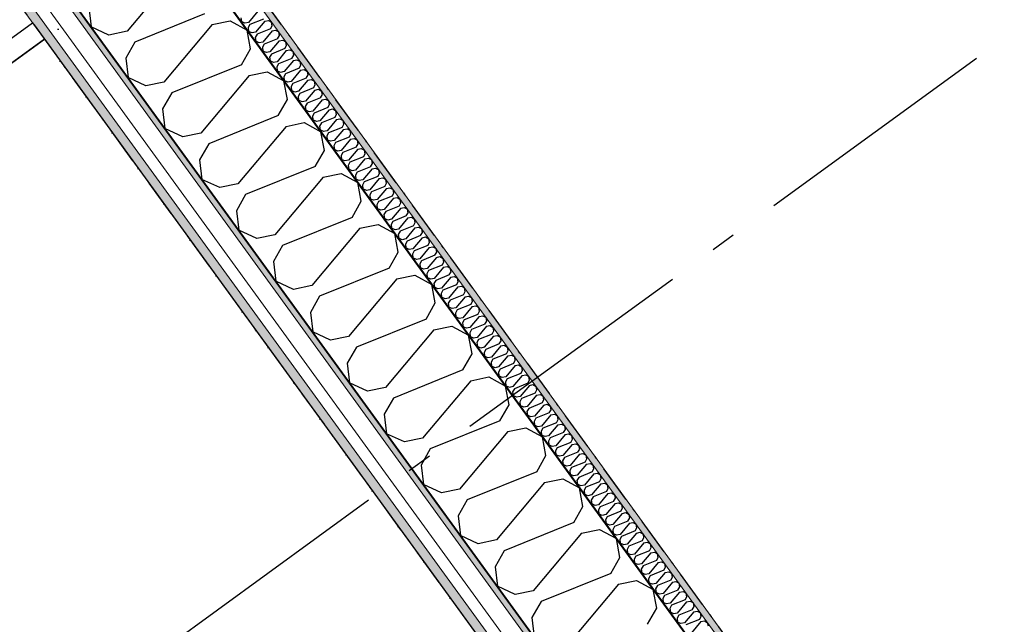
# Model space of a CAD drawing. Header units: millimetres. Extents: x -150 to 340869, y -1115 to 365939.
# Tile 126 of 193: x 323297 to 325263, y 336998 to 338205. Entities that reach past the tile are written whole.
import ezdxf
from ezdxf.enums import TextEntityAlignment as Align

# ---------------------------------------------------------------- set-up
doc = ezdxf.new("R2010")
doc.units = ezdxf.units.MM
doc.header["$LTSCALE"] = 0.5
doc.header["$MEASUREMENT"] = 0
for name, pattern in [('Akselinje', [1500, 1000, -200, 100, -200]), ('Over snittplan', [260, 150, -50, 10, -50]), ('PLINE', [0]), ('Tett prikk', [176.388884, 0, -176.388884])]:
    doc.linetypes.add(name, pattern=pattern)
for name, color, linetype in [('232- Ikke-bærende yttervegger (Skravur)(Nye konstruksjoner)', 7, 'Continuous'), ('232- Ikke-bærende yttervegger(Nye konstruksjoner)', 7, 'Continuous'), ('255- Gulvoverflate(Nye konstruksjoner)', 7, 'Continuous'), ('26-- Yttertak(Nye konstruksjoner)', 7, 'Continuous'), ('273- Kjøkkeninnredning(Nye konstruksjoner)', 7, 'Continuous'), ('82-- Modullinjer(Nye konstruksjoner)', 7, 'Continuous')]:
    doc.layers.add(name, color=color, linetype=linetype)
doc.layers.add('235- Utvendig kledning og overflate(Nye konstruksjoner)', color=7, linetype='Continuous', lineweight=0)
doc.layers.add('236- Innvendig kledning og overflate(Nye konstruksjoner)', color=7, linetype='Continuous', lineweight=0)
doc.styles.add('GENERATED_STYLE_4', font='arial.ttf')
pattern_1 = [(0, (0, 0), (0, 43.30127), [0, -25]), (0, (12.5, 21.65), (0, 43.30127), [0, -25])]

# ---------------------------------------------------------------- blocks, each defined once
blk = doc.blocks.new('*X62')
at = {"layer": '232- Ikke-bærende yttervegger (Skravur)(Nye konstruksjoner)', "linetype": 'PLINE'}
for p, q in [((323738.6, 338208.7), (323739.5, 338201.1)), ((323772, 338221.6), (323753.4, 338199.4)), ((323783.3, 338206.1), (323756.4, 338195.3)), ((323746.4, 338198), (323739.5, 338201.1)), ((323753.4, 338199.4), (323746.4, 338198)), ((323756.4, 338195.3), (323752.8, 338189)), ((323752.8, 338189), (323753.8, 338181.5)), ((323786.3, 338202), (323767.6, 338179.7)), ((323797.6, 338186.5), (323770.6, 338175.6)), ((323786.3, 338202), (323793.3, 338203.4)), ((323793.3, 338203.4), (323799.7, 338199.9)), ((323797.6, 338186.5), (323801.1, 338192.7)), ((323801.1, 338192.7), (323799.7, 338199.9)), ((323760.6, 338178.3), (323753.8, 338181.5)), ((323767.6, 338179.7), (323760.6, 338178.3)), ((323770.6, 338175.6), (323767.1, 338169.4)), ((323767.1, 338169.4), (323768, 338161.9)), ((323800.6, 338182.3), (323781.9, 338160.1)), ((323811.8, 338166.8), (323784.9, 338156)), ((323800.6, 338182.3), (323807.6, 338183.8)), ((323807.6, 338183.8), (323814, 338180.3)), ((323811.8, 338166.8), (323815.4, 338173)), ((323815.4, 338173), (323814, 338180.3)), ((323774.9, 338158.7), (323768, 338161.9)), ((323781.9, 338160.1), (323774.9, 338158.7)), ((323784.9, 338156), (323781.4, 338149.8)), ((323781.4, 338149.8), (323782.3, 338142.2)), ((323814.8, 338162.7), (323796.2, 338140.5)), ((323826.1, 338147.2), (323799.2, 338136.3)), ((323814.8, 338162.7), (323821.8, 338164.1)), ((323821.8, 338164.1), (323828.3, 338160.6)), ((323826.1, 338147.2), (323829.6, 338153.4)), ((323829.6, 338153.4), (323828.3, 338160.6)), ((323789.2, 338139), (323782.3, 338142.2)), ((323796.2, 338140.5), (323789.2, 338139)), ((323799.2, 338136.3), (323795.7, 338130.1)), ((323795.7, 338130.1), (323796.6, 338122.6)), ((323829.1, 338143.1), (323810.5, 338120.8)), ((323840.4, 338127.5), (323813.5, 338116.7)), ((323829.1, 338143.1), (323836.1, 338144.5)), ((323836.1, 338144.5), (323842.5, 338141)), ((323840.4, 338127.5), (323843.9, 338133.8)), ((323843.9, 338133.8), (323842.5, 338141)), ((323803.5, 338119.4), (323796.6, 338122.6)), ((323810.5, 338120.8), (323803.5, 338119.4)), ((323813.5, 338116.7), (323809.9, 338110.5)), ((323809.9, 338110.5), (323810.8, 338102.9)), ((323843.4, 338123.4), (323824.7, 338101.2)), ((323854.6, 338107.9), (323827.7, 338097)), ((323843.4, 338123.4), (323850.4, 338124.8)), ((323850.4, 338124.8), (323856.8, 338121.3)), ((323854.6, 338107.9), (323858.2, 338114.1)), ((323858.2, 338114.1), (323856.8, 338121.3)), ((323817.7, 338099.7), (323810.8, 338102.9)), ((323824.7, 338101.2), (323817.7, 338099.7)), ((323827.7, 338097), (323824.2, 338090.8)), ((323824.2, 338090.8), (323825.1, 338083.3)), ((323857.6, 338103.8), (323839, 338081.5)), ((323868.9, 338088.3), (323842, 338077.4)), ((323857.6, 338103.8), (323864.6, 338105.2)), ((323864.6, 338105.2), (323871.1, 338101.7)), ((323868.9, 338088.3), (323872.4, 338094.5)), ((323872.4, 338094.5), (323871.1, 338101.7)), ((323832, 338080.1), (323825.1, 338083.3)), ((323839, 338081.5), (323832, 338080.1)), ((323842, 338077.4), (323838.5, 338071.2)), ((323838.5, 338071.2), (323839.4, 338063.6)), ((323871.9, 338084.1), (323853.3, 338061.9)), ((323883.2, 338068.6), (323856.3, 338057.8)), ((323871.9, 338084.1), (323878.9, 338085.6)), ((323878.9, 338085.6), (323885.4, 338082)), ((323883.2, 338068.6), (323886.7, 338074.8)), ((323886.7, 338074.8), (323885.4, 338082)), ((323846.3, 338060.5), (323839.4, 338063.6)), ((323853.3, 338061.9), (323846.3, 338060.5)), ((323856.3, 338057.8), (323852.8, 338051.5)), ((323852.8, 338051.5), (323853.7, 338044)), ((323886.2, 338064.5), (323867.5, 338042.2)), ((323897.5, 338049), (323870.5, 338038.1)), ((323886.2, 338064.5), (323893.2, 338065.9)), ((323893.2, 338065.9), (323899.6, 338062.4)), ((323897.5, 338049), (323901, 338055.2)), ((323901, 338055.2), (323899.6, 338062.4)), ((323860.5, 338040.8), (323853.7, 338044)), ((323867.5, 338042.2), (323860.5, 338040.8)), ((323870.5, 338038.1), (323867, 338031.9)), ((323867, 338031.9), (323867.9, 338024.4)), ((323900.5, 338044.8), (323881.8, 338022.6)), ((323911.7, 338029.3), (323884.8, 338018.5)), ((323900.5, 338044.8), (323907.5, 338046.3)), ((323907.5, 338046.3), (323913.9, 338042.7)), ((323911.7, 338029.3), (323915.3, 338035.5)), ((323915.3, 338035.5), (323913.9, 338042.7)), ((323874.8, 338021.2), (323867.9, 338024.4)), ((323881.8, 338022.6), (323874.8, 338021.2)), ((323884.8, 338018.5), (323881.3, 338012.2)), ((323881.3, 338012.2), (323882.2, 338004.7)), ((323914.7, 338025.2), (323896.1, 338002.9)), ((323926, 338009.7), (323899.1, 337998.8)), ((323914.7, 338025.2), (323921.7, 338026.6)), ((323921.7, 338026.6), (323928.2, 338023.1)), ((323926, 338009.7), (323929.5, 338015.9)), ((323929.5, 338015.9), (323928.2, 338023.1)), ((323889.1, 338001.5), (323882.2, 338004.7)), ((323896.1, 338002.9), (323889.1, 338001.5)), ((323899.1, 337998.8), (323895.6, 337992.6)), ((323895.6, 337992.6), (323896.5, 337985.1)), ((323929, 338005.5), (323910.4, 337983.3)), ((323940.3, 337990), (323913.4, 337979.2)), ((323929, 338005.5), (323936, 338007)), ((323936, 338007), (323942.4, 338003.5)), ((323940.3, 337990), (323943.8, 337996.2)), ((323943.8, 337996.2), (323942.4, 338003.5)), ((323903.4, 337981.9), (323896.5, 337985.1)), ((323910.4, 337983.3), (323903.4, 337981.9)), ((323913.4, 337979.2), (323909.8, 337973)), ((323909.8, 337973), (323910.7, 337965.4)), ((323943.3, 337985.9), (323924.6, 337963.7)), ((323954.6, 337970.4), (323927.6, 337959.5)), ((323943.3, 337985.9), (323950.3, 337987.3)), ((323950.3, 337987.3), (323956.7, 337983.8)), ((323954.6, 337970.4), (323958.1, 337976.6)), ((323958.1, 337976.6), (323956.7, 337983.8)), ((323917.6, 337962.2), (323910.7, 337965.4)), ((323924.6, 337963.7), (323917.6, 337962.2)), ((323927.6, 337959.5), (323924.1, 337953.3)), ((323924.1, 337953.3), (323925, 337945.8)), ((323957.5, 337966.3), (323938.9, 337944)), ((323968.8, 337950.7), (323941.9, 337939.9)), ((323957.5, 337966.3), (323964.5, 337967.7)), ((323964.5, 337967.7), (323971, 337964.2)), ((323968.8, 337950.7), (323972.3, 337957)), ((323972.3, 337957), (323971, 337964.2)), ((323931.9, 337942.6), (323925, 337945.8)), ((323938.9, 337944), (323931.9, 337942.6)), ((323941.9, 337939.9), (323938.4, 337933.7)), ((323938.4, 337933.7), (323939.3, 337926.1)), ((323971.8, 337946.6), (323953.2, 337924.4)), ((323983.1, 337931.1), (323956.2, 337920.2)), ((323971.8, 337946.6), (323978.8, 337948)), ((323978.8, 337948), (323985.3, 337944.5)), ((323983.1, 337931.1), (323986.6, 337937.3)), ((323986.6, 337937.3), (323985.3, 337944.5)), ((323946.2, 337922.9), (323939.3, 337926.1)), ((323953.2, 337924.4), (323946.2, 337922.9)), ((323956.2, 337920.2), (323952.7, 337914)), ((323952.7, 337914), (323953.6, 337906.5)), ((323986.1, 337927), (323967.5, 337904.7)), ((323997.4, 337911.5), (323970.5, 337900.6)), ((323986.1, 337927), (323993.1, 337928.4)), ((323993.1, 337928.4), (323999.5, 337924.9)), ((323997.4, 337911.5), (324000.9, 337917.7)), ((324000.9, 337917.7), (323999.5, 337924.9)), ((323960.5, 337903.3), (323953.6, 337906.5)), ((323967.5, 337904.7), (323960.5, 337903.3)), ((323970.5, 337900.6), (323966.9, 337894.4)), ((323966.9, 337894.4), (323967.8, 337886.8)), ((324000.4, 337907.3), (323981.7, 337885.1)), ((324011.6, 337891.8), (323984.7, 337881)), ((324000.4, 337907.3), (324007.4, 337908.8)), ((324007.4, 337908.8), (324013.8, 337905.2)), ((324011.6, 337891.8), (324015.2, 337898)), ((324015.2, 337898), (324013.8, 337905.2)), ((323974.7, 337883.7), (323967.8, 337886.8)), ((323981.7, 337885.1), (323974.7, 337883.7)), ((323984.7, 337881), (323981.2, 337874.7)), ((323981.2, 337874.7), (323982.1, 337867.2)), ((324014.6, 337887.7), (323996, 337865.4)), ((324025.9, 337872.2), (323999, 337861.3)), ((324014.6, 337887.7), (324021.6, 337889.1)), ((324021.6, 337889.1), (324028.1, 337885.6)), ((324025.9, 337872.2), (324029.4, 337878.4)), ((324029.4, 337878.4), (324028.1, 337885.6)), ((323989, 337864), (323982.1, 337867.2)), ((323996, 337865.4), (323989, 337864)), ((323999, 337861.3), (323995.5, 337855.1)), ((323995.5, 337855.1), (323996.4, 337847.6)), ((324028.9, 337868), (324010.3, 337845.8)), ((324040.2, 337852.5), (324013.3, 337841.7)), ((324028.9, 337868), (324035.9, 337869.5)), ((324035.9, 337869.5), (324042.3, 337865.9)), ((324040.2, 337852.5), (324043.7, 337858.7)), ((324043.7, 337858.7), (324042.3, 337865.9)), ((324003.3, 337844.4), (323996.4, 337847.6)), ((324010.3, 337845.8), (324003.3, 337844.4)), ((324013.3, 337841.7), (324009.7, 337835.5)), ((324009.7, 337835.5), (324010.6, 337827.9)), ((324043.2, 337848.4), (324024.5, 337826.2)), ((324054.5, 337832.9), (324027.5, 337822)), ((324043.2, 337848.4), (324050.2, 337849.8)), ((324050.2, 337849.8), (324056.6, 337846.3)), ((324054.5, 337832.9), (324058, 337839.1)), ((324058, 337839.1), (324056.6, 337846.3)), ((324017.5, 337824.7), (324010.6, 337827.9)), ((324024.5, 337826.2), (324017.5, 337824.7)), ((324027.5, 337822), (324024, 337815.8)), ((324024, 337815.8), (324024.9, 337808.3)), ((324057.5, 337828.8), (324038.8, 337806.5)), ((324068.7, 337813.2), (324041.8, 337802.4)), ((324057.5, 337828.8), (324064.5, 337830.2)), ((324064.5, 337830.2), (324070.9, 337826.7)), ((324068.7, 337813.2), (324072.2, 337819.5)), ((324072.2, 337819.5), (324070.9, 337826.7)), ((324031.8, 337805.1), (324024.9, 337808.3)), ((324038.8, 337806.5), (324031.8, 337805.1)), ((324041.8, 337802.4), (324038.3, 337796.2)), ((324038.3, 337796.2), (324039.2, 337788.6)), ((324071.7, 337809.1), (324053.1, 337786.9)), ((324083, 337793.6), (324056.1, 337782.7)), ((324071.7, 337809.1), (324078.7, 337810.5)), ((324078.7, 337810.5), (324085.2, 337807)), ((324083, 337793.6), (324086.5, 337799.8)), ((324086.5, 337799.8), (324085.2, 337807)), ((324046.1, 337785.4), (324039.2, 337788.6)), ((324053.1, 337786.9), (324046.1, 337785.4)), ((324056.1, 337782.7), (324052.6, 337776.5)), ((324052.6, 337776.5), (324053.5, 337769)), ((324086, 337789.5), (324067.4, 337767.2)), ((324097.3, 337773.9), (324070.4, 337763.1)), ((324086, 337789.5), (324093, 337790.9)), ((324093, 337790.9), (324099.4, 337787.4)), ((324097.3, 337773.9), (324100.8, 337780.2)), ((324100.8, 337780.2), (324099.4, 337787.4)), ((324060.4, 337765.8), (324053.5, 337769)), ((324067.4, 337767.2), (324060.4, 337765.8)), ((324070.4, 337763.1), (324066.8, 337756.9)), ((324066.8, 337756.9), (324067.7, 337749.3)), ((324100.3, 337769.8), (324081.6, 337747.6)), ((324111.5, 337754.3), (324084.6, 337743.4)), ((324100.3, 337769.8), (324107.3, 337771.2)), ((324107.3, 337771.2), (324113.7, 337767.7)), ((324111.5, 337754.3), (324115.1, 337760.5)), ((324115.1, 337760.5), (324113.7, 337767.7)), ((324074.6, 337746.1), (324067.7, 337749.3)), ((324081.6, 337747.6), (324074.6, 337746.1)), ((324084.6, 337743.4), (324081.1, 337737.2)), ((324081.1, 337737.2), (324082, 337729.7)), ((324114.5, 337750.2), (324095.9, 337727.9)), ((324125.8, 337734.7), (324098.9, 337723.8)), ((324114.5, 337750.2), (324121.5, 337751.6)), ((324121.5, 337751.6), (324128, 337748.1)), ((324125.8, 337734.7), (324129.3, 337740.9)), ((324129.3, 337740.9), (324128, 337748.1)), ((324088.9, 337726.5), (324082, 337729.7)), ((324095.9, 337727.9), (324088.9, 337726.5)), ((324098.9, 337723.8), (324095.4, 337717.6)), ((324095.4, 337717.6), (324096.3, 337710.1)), ((324128.8, 337730.5), (324110.2, 337708.3)), ((324140.1, 337715), (324113.2, 337704.2)), ((324128.8, 337730.5), (324135.8, 337732)), ((324135.8, 337732), (324142.3, 337728.4)), ((324140.1, 337715), (324143.6, 337721.2)), ((324143.6, 337721.2), (324142.3, 337728.4)), ((324103.2, 337706.9), (324096.3, 337710.1)), ((324110.2, 337708.3), (324103.2, 337706.9)), ((324113.2, 337704.2), (324109.7, 337697.9)), ((324109.7, 337697.9), (324110.6, 337690.4)), ((324143.1, 337710.9), (324124.4, 337688.6)), ((324154.4, 337695.4), (324127.4, 337684.5)), ((324143.1, 337710.9), (324150.1, 337712.3)), ((324150.1, 337712.3), (324156.5, 337708.8)), ((324154.4, 337695.4), (324157.9, 337701.6)), ((324157.9, 337701.6), (324156.5, 337708.8)), ((324117.4, 337687.2), (324110.6, 337690.4)), ((324124.4, 337688.6), (324117.4, 337687.2)), ((324127.4, 337684.5), (324123.9, 337678.3)), ((324123.9, 337678.3), (324124.8, 337670.8)), ((324157.4, 337691.2), (324138.7, 337669)), ((324168.6, 337675.7), (324141.7, 337664.9)), ((324157.4, 337691.2), (324164.4, 337692.7)), ((324164.4, 337692.7), (324170.8, 337689.2)), ((324168.6, 337675.7), (324172.2, 337681.9)), ((324172.2, 337681.9), (324170.8, 337689.2)), ((324131.7, 337667.6), (324124.8, 337670.8)), ((324138.7, 337669), (324131.7, 337667.6)), ((324141.7, 337664.9), (324138.2, 337658.7)), ((324138.2, 337658.7), (324139.1, 337651.1)), ((324171.6, 337671.6), (324153, 337649.4)), ((324182.9, 337656.1), (324156, 337645.2)), ((324171.6, 337671.6), (324178.6, 337673)), ((324178.6, 337673), (324185.1, 337669.5)), ((324182.9, 337656.1), (324186.4, 337662.3)), ((324186.4, 337662.3), (324185.1, 337669.5)), ((324146, 337647.9), (324139.1, 337651.1)), ((324153, 337649.4), (324146, 337647.9)), ((324156, 337645.2), (324152.5, 337639)), ((324152.5, 337639), (324153.4, 337631.5)), ((324185.9, 337652), (324167.3, 337629.7)), ((324197.2, 337636.4), (324170.3, 337625.6)), ((324185.9, 337652), (324192.9, 337653.4)), ((324192.9, 337653.4), (324199.3, 337649.9)), ((324197.2, 337636.4), (324200.7, 337642.7)), ((324200.7, 337642.7), (324199.3, 337649.9)), ((324160.3, 337628.3), (324153.4, 337631.5)), ((324167.3, 337629.7), (324160.3, 337628.3)), ((324170.3, 337625.6), (324166.7, 337619.4)), ((324166.7, 337619.4), (324167.6, 337611.8)), ((324200.2, 337632.3), (324181.5, 337610.1)), ((324211.4, 337616.8), (324184.5, 337605.9)), ((324200.2, 337632.3), (324207.2, 337633.7)), ((324207.2, 337633.7), (324213.6, 337630.2)), ((324211.4, 337616.8), (324215, 337623)), ((324215, 337623), (324213.6, 337630.2)), ((324174.5, 337608.6), (324167.6, 337611.8)), ((324181.5, 337610.1), (324174.5, 337608.6)), ((324184.5, 337605.9), (324181, 337599.7)), ((324181, 337599.7), (324181.9, 337592.2)), ((324214.4, 337612.7), (324195.8, 337590.4)), ((324225.7, 337597.2), (324198.8, 337586.3)), ((324214.4, 337612.7), (324221.4, 337614.1)), ((324221.4, 337614.1), (324227.9, 337610.6)), ((324225.7, 337597.2), (324229.2, 337603.4)), ((324229.2, 337603.4), (324227.9, 337610.6)), ((324228.7, 337593), (324235.7, 337594.5)), ((324235.7, 337594.5), (324242.2, 337590.9)), ((324188.8, 337589), (324181.9, 337592.2)), ((324195.8, 337590.4), (324188.8, 337589)), ((324198.8, 337586.3), (324195.3, 337580.1)), ((324195.3, 337580.1), (324196.2, 337572.5)), ((324228.7, 337593), (324210.1, 337570.8)), ((324240, 337577.5), (324213.1, 337566.7)), ((324240, 337577.5), (324243.5, 337583.7)), ((324243.5, 337583.7), (324242.2, 337590.9)), ((324243, 337573.4), (324250, 337574.8)), ((324250, 337574.8), (324256.4, 337571.3)), ((324203.1, 337569.4), (324196.2, 337572.5)), ((324210.1, 337570.8), (324203.1, 337569.4)), ((324213.1, 337566.7), (324209.6, 337560.4)), ((324209.6, 337560.4), (324210.5, 337552.9)), ((324243, 337573.4), (324224.4, 337551.1)), ((324254.3, 337557.9), (324227.3, 337547)), ((324254.3, 337557.9), (324257.8, 337564.1)), ((324257.8, 337564.1), (324256.4, 337571.3)), ((324257.3, 337553.7), (324264.3, 337555.2)), ((324264.3, 337555.2), (324270.7, 337551.6)), ((324217.4, 337549.7), (324210.5, 337552.9)), ((324224.4, 337551.1), (324217.4, 337549.7)), ((324227.3, 337547), (324223.8, 337540.8)), ((324223.8, 337540.8), (324224.7, 337533.3)), ((324257.3, 337553.7), (324238.6, 337531.5)), ((324268.5, 337538.2), (324241.6, 337527.4)), ((324268.5, 337538.2), (324272.1, 337544.4)), ((324272.1, 337544.4), (324270.7, 337551.6)), ((324271.5, 337534.1), (324278.5, 337535.5)), ((324278.5, 337535.5), (324285, 337532)), ((324231.6, 337530.1), (324224.7, 337533.3)), ((324238.6, 337531.5), (324231.6, 337530.1)), ((324241.6, 337527.4), (324238.1, 337521.2)), ((324238.1, 337521.2), (324239, 337513.6)), ((324271.5, 337534.1), (324252.9, 337511.8)), ((324282.8, 337518.6), (324255.9, 337507.7)), ((324282.8, 337518.6), (324286.3, 337524.8)), ((324286.3, 337524.8), (324285, 337532)), ((324285.8, 337514.5), (324292.8, 337515.9)), ((324292.8, 337515.9), (324299.2, 337512.4)), ((324245.9, 337510.4), (324239, 337513.6)), ((324252.9, 337511.8), (324245.9, 337510.4)), ((324255.9, 337507.7), (324252.4, 337501.5)), ((324252.4, 337501.5), (324253.3, 337494)), ((324285.8, 337514.5), (324267.2, 337492.2)), ((324297.1, 337498.9), (324270.2, 337488.1)), ((324297.1, 337498.9), (324300.6, 337505.1)), ((324300.6, 337505.1), (324299.2, 337512.4)), ((324300.1, 337494.8), (324307.1, 337496.2)), ((324307.1, 337496.2), (324313.5, 337492.7)), ((324260.2, 337490.8), (324253.3, 337494)), ((324267.2, 337492.2), (324260.2, 337490.8)), ((324270.2, 337488.1), (324266.6, 337481.9)), ((324266.6, 337481.9), (324267.5, 337474.3)), ((324300.1, 337494.8), (324281.4, 337472.6)), ((324311.4, 337479.3), (324284.4, 337468.4)), ((324311.4, 337479.3), (324314.9, 337485.5)), ((324314.9, 337485.5), (324313.5, 337492.7)), ((324314.4, 337475.2), (324321.4, 337476.6)), ((324321.4, 337476.6), (324327.8, 337473.1)), ((324274.4, 337471.1), (324267.5, 337474.3)), ((324281.4, 337472.6), (324274.4, 337471.1)), ((324284.4, 337468.4), (324280.9, 337462.2)), ((324280.9, 337462.2), (324281.8, 337454.7)), ((324314.4, 337475.2), (324295.7, 337452.9)), ((324325.6, 337459.6), (324298.7, 337448.8)), ((324325.6, 337459.6), (324329.1, 337465.9)), ((324329.1, 337465.9), (324327.8, 337473.1)), ((324328.6, 337455.5), (324335.6, 337456.9)), ((324335.6, 337456.9), (324342.1, 337453.4)), ((324288.7, 337451.5), (324281.8, 337454.7)), ((324295.7, 337452.9), (324288.7, 337451.5)), ((324298.7, 337448.8), (324295.2, 337442.6)), ((324295.2, 337442.6), (324296.1, 337435)), ((324328.6, 337455.5), (324310, 337433.3)), ((324339.9, 337440), (324313, 337429.1)), ((324339.9, 337440), (324343.4, 337446.2)), ((324343.4, 337446.2), (324342.1, 337453.4)), ((324342.9, 337435.9), (324349.9, 337437.3)), ((324349.9, 337437.3), (324356.3, 337433.8)), ((324303, 337431.8), (324296.1, 337435)), ((324310, 337433.3), (324303, 337431.8)), ((324313, 337429.1), (324309.5, 337422.9)), ((324309.5, 337422.9), (324310.4, 337415.4)), ((324342.9, 337435.9), (324324.3, 337413.6)), ((324354.2, 337420.4), (324327.3, 337409.5)), ((324354.2, 337420.4), (324357.7, 337426.6)), ((324357.7, 337426.6), (324356.3, 337433.8)), ((324357.2, 337416.2), (324364.2, 337417.7)), ((324364.2, 337417.7), (324370.6, 337414.1)), ((324317.3, 337412.2), (324310.4, 337415.4)), ((324324.3, 337413.6), (324317.3, 337412.2)), ((324327.3, 337409.5), (324323.7, 337403.3)), ((324323.7, 337403.3), (324324.6, 337395.7)), ((324357.2, 337416.2), (324338.5, 337394)), ((324368.4, 337400.7), (324341.5, 337389.9)), ((324368.4, 337400.7), (324372, 337406.9)), ((324372, 337406.9), (324370.6, 337414.1)), ((324371.4, 337396.6), (324378.4, 337398)), ((324378.4, 337398), (324384.9, 337394.5)), ((324331.5, 337392.6), (324324.6, 337395.7)), ((324338.5, 337394), (324331.5, 337392.6)), ((324341.5, 337389.9), (324338, 337383.6)), ((324338, 337383.6), (324338.9, 337376.1)), ((324371.4, 337396.6), (324352.8, 337374.3)), ((324382.7, 337381.1), (324355.8, 337370.2)), ((324382.7, 337381.1), (324386.2, 337387.3)), ((324386.2, 337387.3), (324384.9, 337394.5)), ((324385.7, 337376.9), (324392.7, 337378.4)), ((324392.7, 337378.4), (324399.2, 337374.9)), ((324345.8, 337372.9), (324338.9, 337376.1)), ((324352.8, 337374.3), (324345.8, 337372.9)), ((324355.8, 337370.2), (324352.3, 337364)), ((324352.3, 337364), (324353.2, 337356.5)), ((324385.7, 337376.9), (324367.1, 337354.7)), ((324397, 337361.4), (324370.1, 337350.6)), ((324397, 337361.4), (324400.5, 337367.6)), ((324400.5, 337367.6), (324399.2, 337374.9)), ((324400, 337357.3), (324407, 337358.7)), ((324407, 337358.7), (324413.4, 337355.2)), ((324360.1, 337353.3), (324353.2, 337356.5)), ((324367.1, 337354.7), (324360.1, 337353.3)), ((324370.1, 337350.6), (324366.6, 337344.4)), ((324366.6, 337344.4), (324367.5, 337336.8)), ((324400, 337357.3), (324381.3, 337335.1)), ((324411.3, 337341.8), (324384.3, 337330.9)), ((324411.3, 337341.8), (324414.8, 337348)), ((324414.8, 337348), (324413.4, 337355.2)), ((324414.3, 337337.7), (324421.3, 337339.1)), ((324421.3, 337339.1), (324427.7, 337335.6)), ((324374.3, 337333.6), (324367.5, 337336.8)), ((324381.3, 337335.1), (324374.3, 337333.6)), ((324384.3, 337330.9), (324380.8, 337324.7)), ((324380.8, 337324.7), (324381.7, 337317.2)), ((324414.3, 337337.7), (324395.6, 337315.4)), ((324425.5, 337322.1), (324398.6, 337311.3)), ((324425.5, 337322.1), (324429.1, 337328.4)), ((324429.1, 337328.4), (324427.7, 337335.6)), ((324428.5, 337318), (324435.5, 337319.4)), ((324435.5, 337319.4), (324442, 337315.9)), ((324388.6, 337314), (324381.7, 337317.2)), ((324395.6, 337315.4), (324388.6, 337314)), ((324398.6, 337311.3), (324395.1, 337305.1)), ((324395.1, 337305.1), (324396, 337297.5)), ((324428.5, 337318), (324409.9, 337295.8)), ((324439.8, 337302.5), (324412.9, 337291.6)), ((324439.8, 337302.5), (324443.3, 337308.7)), ((324443.3, 337308.7), (324442, 337315.9)), ((324442.8, 337298.4), (324449.8, 337299.8)), ((324449.8, 337299.8), (324456.2, 337296.3)), ((324402.9, 337294.3), (324396, 337297.5)), ((324409.9, 337295.8), (324402.9, 337294.3)), ((324412.9, 337291.6), (324409.4, 337285.4)), ((324409.4, 337285.4), (324410.3, 337277.9)), ((324442.8, 337298.4), (324424.2, 337276.1)), ((324454.1, 337282.8), (324427.2, 337272)), ((324454.1, 337282.8), (324457.6, 337289.1)), ((324457.6, 337289.1), (324456.2, 337296.3)), ((324457.1, 337278.7), (324464.1, 337280.2)), ((324464.1, 337280.2), (324470.5, 337276.6)), ((324417.2, 337274.7), (324410.3, 337277.9)), ((324424.2, 337276.1), (324417.2, 337274.7)), ((324427.2, 337272), (324423.6, 337265.8)), ((324423.6, 337265.8), (324424.5, 337258.2)), ((324457.1, 337278.7), (324438.4, 337256.5)), ((324468.3, 337263.2), (324441.4, 337252.4)), ((324468.3, 337263.2), (324471.9, 337269.4)), ((324471.9, 337269.4), (324470.5, 337276.6)), ((324471.3, 337259.1), (324478.3, 337260.5)), ((324478.3, 337260.5), (324484.8, 337257)), ((324431.4, 337255), (324424.5, 337258.2)), ((324438.4, 337256.5), (324431.4, 337255)), ((324441.4, 337252.4), (324437.9, 337246.1)), ((324437.9, 337246.1), (324438.8, 337238.6)), ((324471.3, 337259.1), (324452.7, 337236.8)), ((324482.6, 337243.6), (324455.7, 337232.7)), ((324482.6, 337243.6), (324486.1, 337249.8)), ((324486.1, 337249.8), (324484.8, 337257)), ((324485.6, 337239.4), (324492.6, 337240.9)), ((324492.6, 337240.9), (324499.1, 337237.3)), ((324445.7, 337235.4), (324438.8, 337238.6)), ((324452.7, 337236.8), (324445.7, 337235.4)), ((324455.7, 337232.7), (324452.2, 337226.5)), ((324452.2, 337226.5), (324453.1, 337219)), ((324485.6, 337239.4), (324467, 337217.2)), ((324496.9, 337223.9), (324470, 337213.1)), ((324496.9, 337223.9), (324500.4, 337230.1)), ((324500.4, 337230.1), (324499.1, 337237.3)), ((324499.9, 337219.8), (324506.9, 337221.2)), ((324506.9, 337221.2), (324513.3, 337217.7)), ((324460, 337215.8), (324453.1, 337219)), ((324467, 337217.2), (324460, 337215.8)), ((324470, 337213.1), (324466.5, 337206.8)), ((324466.5, 337206.8), (324467.4, 337199.3)), ((324499.9, 337219.8), (324481.3, 337197.5)), ((324511.2, 337204.3), (324484.2, 337193.4)), ((324511.2, 337204.3), (324514.7, 337210.5)), ((324514.7, 337210.5), (324513.3, 337217.7)), ((324514.2, 337200.1), (324521.2, 337201.6)), ((324521.2, 337201.6), (324527.6, 337198.1)), ((324474.3, 337196.1), (324467.4, 337199.3)), ((324481.3, 337197.5), (324474.3, 337196.1)), ((324484.2, 337193.4), (324480.7, 337187.2)), ((324480.7, 337187.2), (324481.6, 337179.7)), ((324514.2, 337200.1), (324495.5, 337177.9)), ((324525.4, 337184.6), (324498.5, 337173.8)), ((324525.4, 337184.6), (324529, 337190.8)), ((324529, 337190.8), (324527.6, 337198.1)), ((324528.4, 337180.5), (324535.4, 337181.9)), ((324535.4, 337181.9), (324541.9, 337178.4)), ((324488.5, 337176.5), (324481.6, 337179.7)), ((324495.5, 337177.9), (324488.5, 337176.5)), ((324498.5, 337173.8), (324495, 337167.6)), ((324495, 337167.6), (324495.9, 337160)), ((324528.4, 337180.5), (324509.8, 337158.3)), ((324539.7, 337165), (324512.8, 337154.1)), ((324539.7, 337165), (324543.2, 337171.2)), ((324543.2, 337171.2), (324541.9, 337178.4)), ((324542.7, 337160.9), (324549.7, 337162.3)), ((324549.7, 337162.3), (324556.1, 337158.8)), ((324502.8, 337156.8), (324495.9, 337160)), ((324509.8, 337158.3), (324502.8, 337156.8)), ((324512.8, 337154.1), (324509.3, 337147.9)), ((324509.3, 337147.9), (324510.2, 337140.4)), ((324542.7, 337160.9), (324524.1, 337138.6)), ((324554, 337145.3), (324527.1, 337134.5)), ((324554, 337145.3), (324557.5, 337151.6)), ((324557.5, 337151.6), (324556.1, 337158.8)), ((324557, 337141.2), (324564, 337142.6)), ((324564, 337142.6), (324570.4, 337139.1)), ((324517.1, 337137.2), (324510.2, 337140.4)), ((324524.1, 337138.6), (324517.1, 337137.2)), ((324527.1, 337134.5), (324523.5, 337128.3)), ((324523.5, 337128.3), (324524.4, 337120.7)), ((324557, 337141.2), (324538.3, 337119)), ((324568.3, 337125.7), (324541.3, 337114.8)), ((324568.3, 337125.7), (324571.8, 337131.9)), ((324571.8, 337131.9), (324570.4, 337139.1)), ((324571.3, 337121.6), (324578.3, 337123)), ((324578.3, 337123), (324584.7, 337119.5)), ((324531.3, 337117.5), (324524.4, 337120.7)), ((324538.3, 337119), (324531.3, 337117.5)), ((324541.3, 337114.8), (324537.8, 337108.6)), ((324537.8, 337108.6), (324538.7, 337101.1)), ((324571.3, 337121.6), (324552.6, 337099.3)), ((324582.5, 337106.1), (324555.6, 337095.2)), ((324582.5, 337106.1), (324586, 337112.3)), ((324586, 337112.3), (324584.7, 337119.5)), ((324585.5, 337101.9), (324592.5, 337103.4)), ((324592.5, 337103.4), (324599, 337099.8)), ((324545.6, 337097.9), (324538.7, 337101.1)), ((324552.6, 337099.3), (324545.6, 337097.9)), ((324555.6, 337095.2), (324552.1, 337089)), ((324552.1, 337089), (324553, 337081.4)), ((324585.5, 337101.9), (324566.9, 337079.7)), ((324596.8, 337086.4), (324569.9, 337075.6)), ((324596.8, 337086.4), (324600.3, 337092.6)), ((324600.3, 337092.6), (324599, 337099.8)), ((324599.8, 337082.3), (324606.8, 337083.7)), ((324606.8, 337083.7), (324613.2, 337080.2)), ((324559.9, 337078.3), (324553, 337081.4)), ((324566.9, 337079.7), (324559.9, 337078.3)), ((324569.9, 337075.6), (324566.4, 337069.3)), ((324566.4, 337069.3), (324567.3, 337061.8)), ((324599.8, 337082.3), (324581.2, 337060)), ((324611.1, 337066.8), (324584.2, 337055.9)), ((324611.1, 337066.8), (324614.6, 337073)), ((324614.6, 337073), (324613.2, 337080.2)), ((324614.1, 337062.6), (324621.1, 337064.1)), ((324621.1, 337064.1), (324627.5, 337060.5)), ((324574.2, 337058.6), (324567.3, 337061.8)), ((324581.2, 337060), (324574.2, 337058.6)), ((324584.2, 337055.9), (324580.6, 337049.7)), ((324580.6, 337049.7), (324581.5, 337042.2)), ((324614.1, 337062.6), (324595.4, 337040.4)), ((324625.3, 337047.1), (324598.4, 337036.3)), ((324625.3, 337047.1), (324628.9, 337053.3)), ((324628.9, 337053.3), (324627.5, 337060.5)), ((324628.3, 337043), (324635.3, 337044.4)), ((324635.3, 337044.4), (324641.8, 337040.9)), ((324588.4, 337039), (324581.5, 337042.2)), ((324595.4, 337040.4), (324588.4, 337039)), ((324598.4, 337036.3), (324594.9, 337030.1)), ((324594.9, 337030.1), (324595.8, 337022.5)), ((324628.3, 337043), (324609.7, 337020.8)), ((324639.6, 337027.5), (324612.7, 337016.6)), ((324639.6, 337027.5), (324643.1, 337033.7)), ((324643.1, 337033.7), (324641.8, 337040.9)), ((324642.6, 337023.4), (324649.6, 337024.8)), ((324649.6, 337024.8), (324656, 337021.3)), ((324602.7, 337019.3), (324595.8, 337022.5)), ((324609.7, 337020.8), (324602.7, 337019.3)), ((324612.7, 337016.6), (324609.2, 337010.4)), ((324609.2, 337010.4), (324610.1, 337002.9)), ((324642.6, 337023.4), (324624, 337001.1)), ((324653.9, 337007.8), (324627, 336997)), ((324653.9, 337007.8), (324657.4, 337014.1)), ((324657.4, 337014.1), (324656, 337021.3)), ((324656.9, 337003.7), (324663.9, 337005.1)), ((324663.9, 337005.1), (324670.3, 337001.6)), ((324617, 336999.7), (324610.1, 337002.9)), ((324624, 337001.1), (324617, 336999.7)), ((324656.9, 337003.7), (324638.2, 336981.5)), ((324671.7, 336994.4), (324670.3, 337001.6))]:
    blk.add_line(p, q, dxfattribs=at)
blk = doc.blocks.new('*X63')
at = {"layer": '232- Ikke-bærende yttervegger (Skravur)(Nye konstruksjoner)', "linetype": 'PLINE'}
for p, q in [((323607.4, 338296.5), (323511.1, 338181.6)), ((323434.6, 338229.6), (323439.3, 338190.7)), ((323665.7, 338216.3), (323526.6, 338160.2)), ((323474.9, 338174.2), (323439.3, 338190.7)), ((323681.1, 338195), (323584.8, 338080.1)), ((323681.1, 338195), (323717.3, 338202.4)), ((323717.3, 338202.4), (323750.6, 338184.2)), ((323511.1, 338181.6), (323474.9, 338174.2)), ((323757.6, 338146.9), (323750.6, 338184.2)), ((323526.6, 338160.2), (323508.4, 338128.1)), ((323739.4, 338114.8), (323757.6, 338146.9)), ((323508.4, 338128.1), (323513.1, 338089.2)), ((323739.4, 338114.8), (323600.3, 338058.7)), ((323548.7, 338072.7), (323513.1, 338089.2)), ((323754.9, 338093.5), (323658.6, 337978.6)), ((323754.9, 338093.5), (323791, 338100.9)), ((323791, 338100.9), (323824.3, 338082.7)), ((323584.8, 338080.1), (323548.7, 338072.7)), ((323831.3, 338045.5), (323824.3, 338082.7)), ((323600.3, 338058.7), (323582.1, 338026.6)), ((323813.1, 338013.3), (323831.3, 338045.5)), ((323582.1, 338026.6), (323586.8, 337987.7)), ((323813.1, 338013.3), (323674.1, 337957.3)), ((323622.4, 337971.2), (323586.8, 337987.7)), ((323828.6, 337992), (323732.3, 337877.1)), ((323828.6, 337992), (323864.8, 337999.4)), ((323864.8, 337999.4), (323898, 337981.2)), ((323658.6, 337978.6), (323622.4, 337971.2)), ((323905.1, 337944), (323898, 337981.2)), ((323674.1, 337957.3), (323655.9, 337925.1)), ((323886.9, 337911.8), (323905.1, 337944)), ((323655.9, 337925.1), (323660.5, 337886.2)), ((323886.9, 337911.8), (323747.8, 337855.8)), ((323902.4, 337890.5), (323806, 337775.6)), ((323902.4, 337890.5), (323938.5, 337897.9)), ((323938.5, 337897.9), (323971.8, 337879.7)), ((323696.1, 337869.7), (323660.5, 337886.2)), ((323732.3, 337877.1), (323696.1, 337869.7)), ((323978.8, 337842.5), (323971.8, 337879.7)), ((323747.8, 337855.8), (323729.6, 337823.6)), ((323960.6, 337810.3), (323978.8, 337842.5)), ((323729.6, 337823.6), (323734.3, 337784.7)), ((323960.6, 337810.3), (323821.5, 337754.3)), ((323976.1, 337789), (324012.3, 337796.4)), ((324012.3, 337796.4), (324045.5, 337778.2)), ((323769.9, 337768.2), (323734.3, 337784.7)), ((323806, 337775.6), (323769.9, 337768.2)), ((323976.1, 337789), (323879.8, 337674.1)), ((324052.5, 337741), (324045.5, 337778.2)), ((323821.5, 337754.3), (323803.3, 337722.1)), ((324034.3, 337708.9), (324052.5, 337741)), ((323803.3, 337722.1), (323808, 337683.2)), ((324034.3, 337708.9), (323895.3, 337652.8)), ((324049.8, 337687.5), (324086, 337694.9)), ((324086, 337694.9), (324119.3, 337676.7)), ((323843.6, 337666.7), (323808, 337683.2)), ((323879.8, 337674.1), (323843.6, 337666.7)), ((324049.8, 337687.5), (323953.5, 337572.6)), ((324126.3, 337639.5), (324119.3, 337676.7)), ((323895.3, 337652.8), (323877.1, 337620.7)), ((324108.1, 337607.4), (324126.3, 337639.5)), ((323877.1, 337620.7), (323881.8, 337581.7)), ((324108.1, 337607.4), (323969, 337551.3)), ((323917.4, 337565.2), (323881.8, 337581.7)), ((324123.6, 337586), (324027.3, 337471.1)), ((324123.6, 337586), (324159.7, 337593.4)), ((324159.7, 337593.4), (324193, 337575.2)), ((324200, 337538), (324193, 337575.2)), ((323953.5, 337572.6), (323917.4, 337565.2)), ((323969, 337551.3), (323950.8, 337519.2)), ((324181.8, 337505.9), (324200, 337538)), ((323950.8, 337519.2), (323955.5, 337480.2)), ((324181.8, 337505.9), (324042.8, 337449.8)), ((323991.1, 337463.7), (323955.5, 337480.2)), ((324197.3, 337484.5), (324101, 337369.6)), ((324197.3, 337484.5), (324233.5, 337491.9)), ((324233.5, 337491.9), (324266.7, 337473.7)), ((324027.3, 337471.1), (323991.1, 337463.7)), ((324273.8, 337436.5), (324266.7, 337473.7)), ((324042.8, 337449.8), (324024.6, 337417.7)), ((324024.6, 337417.7), (324029.2, 337378.7)), ((324255.6, 337404.4), (324273.8, 337436.5)), ((324255.6, 337404.4), (324116.5, 337348.3)), ((324064.8, 337362.2), (324029.2, 337378.7)), ((324271.1, 337383), (324174.7, 337268.1)), ((324271.1, 337383), (324307.2, 337390.4)), ((324307.2, 337390.4), (324340.5, 337372.2)), ((324101, 337369.6), (324064.8, 337362.2)), ((324347.5, 337335), (324340.5, 337372.2)), ((324116.5, 337348.3), (324098.3, 337316.2)), ((324329.3, 337302.9), (324347.5, 337335)), ((324098.3, 337316.2), (324103, 337277.2)), ((324329.3, 337302.9), (324190.2, 337246.8)), ((324344.8, 337281.6), (324248.5, 337166.6)), ((324344.8, 337281.6), (324381, 337288.9)), ((324381, 337288.9), (324414.2, 337270.7)), ((324138.6, 337260.7), (324103, 337277.2)), ((324174.7, 337268.1), (324138.6, 337260.7)), ((324421.2, 337233.5), (324414.2, 337270.7)), ((324190.2, 337246.8), (324172, 337214.7)), ((324403, 337201.4), (324421.2, 337233.5)), ((324172, 337214.7), (324176.7, 337175.7)), ((324403, 337201.4), (324264, 337145.3)), ((324418.5, 337180.1), (324454.7, 337187.4)), ((324454.7, 337187.4), (324488, 337169.3)), ((324212.3, 337159.2), (324176.7, 337175.7)), ((324248.5, 337166.6), (324212.3, 337159.2)), ((324418.5, 337180.1), (324322.2, 337065.1)), ((324495, 337132), (324488, 337169.3)), ((324264, 337145.3), (324245.8, 337113.2)), ((324476.8, 337099.9), (324495, 337132)), ((324245.8, 337113.2), (324250.5, 337074.2)), ((324476.8, 337099.9), (324337.7, 337043.8)), ((324492.3, 337078.6), (324528.4, 337085.9)), ((324528.4, 337085.9), (324561.7, 337067.8)), ((324286.1, 337057.8), (324250.5, 337074.2)), ((324322.2, 337065.1), (324286.1, 337057.8)), ((324492.3, 337078.6), (324396, 336963.6)), ((324568.7, 337030.5), (324561.7, 337067.8)), ((324337.7, 337043.8), (324319.5, 337011.7)), ((324550.5, 336998.4), (324568.7, 337030.5)), ((324319.5, 337011.7), (324324.2, 336972.7))]:
    blk.add_line(p, q, dxfattribs=at)
blk = doc.blocks.new('Standard grid marker[21]', base_point=(338110.8, 347502.7))
at = {"layer": '82-- Modullinjer(Nye konstruksjoner)', "linetype": 'Akselinje'}
blk.add_line((337949, 347385.1), (319629.9, 334075.5), dxfattribs=at)
at = {"layer": '82-- Modullinjer(Nye konstruksjoner)', "style": 'GENERATED_STYLE_4'}
for tag, p in [('AC_MarkerText_1_0', (338211.9, 347629.8)), ('AC_MarkerText_1_1', (319366.9, 333938.2))]:
    blk.add_attdef(tag, text='', height=100, rotation=360, dxfattribs=at).set_placement(p, align=Align.TOP_CENTER)
blk = doc.blocks.new('Standard grid marker[26]', base_point=(327836.7, 332138.2))
at = {"layer": '82-- Modullinjer(Nye konstruksjoner)', "linetype": 'Akselinje'}
blk.add_line((327719.1, 332300), (320204.8, 342642.6), dxfattribs=at)
at = {"layer": '82-- Modullinjer(Nye konstruksjoner)', "style": 'GENERATED_STYLE_4'}
blk.add_attdef('AC_MarkerText_1', text='', height=100, rotation=360, dxfattribs=at).set_placement((327910.2, 332090.2), align=Align.TOP_CENTER)

msp = doc.modelspace()

# ---------------------------------------------------------------- hatches: boundary and pattern name
at = {"layer": '232- Ikke-bærende yttervegger (Skravur)(Nye konstruksjoner)', "linetype": 'Continuous'}
h = msp.add_hatch(dxfattribs=at)
h.set_pattern_fill('Prikker_tett', color=256, style=0, pattern_type=2)
h.set_pattern_definition(pattern_1)
h.paths.add_polyline_path([(319794.4, 343734.8), (319778.3, 343734.8), (326254.2, 334821.7), (326264.7, 334829.3)])
msp.add_hatch(color=256, dxfattribs=at).paths.add_polyline_path([(319754.6, 343685.8), (319753.4, 343685.8), (326250.4, 334743.5), (326251.2, 334744.1)])
h = msp.add_hatch(dxfattribs=at)
h.set_pattern_fill('Prikker_tett', color=256, style=0, pattern_type=2)
h.set_pattern_definition(pattern_1)
h.paths.add_polyline_path([(326196.1, 334396.3), (319635.7, 343425.8), (319620.9, 343425.8), (326186.4, 334389.2)])
h = msp.add_hatch(dxfattribs=at)
h.set_pattern_fill('Skrålinjer_2', color=256, style=0, pattern_type=2)
h.set_pattern_definition([(351, (0, 0), (12.514757, 79.015067), [80, 0])])
h.paths.add_polyline_path([(326180.4, 334297.1), (319604.6, 343347.8), (319581.2, 343347.8), (326165, 334286)])

# ---------------------------------------------------------------- linework, layer by layer
at = {"layer": '232- Ikke-bærende yttervegger(Nye konstruksjoner)', "linetype": 'PLINE'}
for p, q in [((326223, 334782.9), (319754.6, 343685.8)), ((326250.4, 334743.5), (319933.6, 343437.8)), ((319635.7, 343425.8), (326050.3, 334596.9))]:
    msp.add_line(p, q, dxfattribs=at)
at = {"layer": '232- Ikke-bærende yttervegger(Nye konstruksjoner)', "linetype": 'Over snittplan', "flags": 128}
for points in [[(326264.7, 334829.3), (319794.4, 343734.8)], [(319581.2, 343347.8), (326176.2, 334270.6)]]:
    msp.add_lwpolyline(points, dxfattribs=at)
at = {"layer": '235- Utvendig kledning og overflate(Nye konstruksjoner)', "linetype": 'PLINE'}
for p, q in [((319602.6, 343389.8), (326164.3, 334358.4)), ((319647.1, 343389.8), (326186.4, 334389.2)), ((319604.6, 343347.8), (326166.9, 334315.7))]:
    msp.add_line(p, q, dxfattribs=at)
at = {"layer": '235- Utvendig kledning og overflate(Nye konstruksjoner)', "linetype": 'PLINE', "flags": 128}
msp.add_lwpolyline([(319581.2, 343347.8), (326165, 334286)], dxfattribs=at)
at = {"layer": '236- Innvendig kledning og overflate(Nye konstruksjoner)', "linetype": 'PLINE'}
msp.add_line((326254.2, 334821.7), (319813.2, 343686.8), dxfattribs=at)
at = {"layer": '236- Innvendig kledning og overflate(Nye konstruksjoner)', "linetype": 'PLINE', "flags": 128}
msp.add_lwpolyline([(326264.7, 334829.3), (319794.4, 343734.8)], dxfattribs=at)
at = {"layer": '255- Gulvoverflate(Nye konstruksjoner)', "linetype": 'PLINE', "flags": 128}
for points in [[(308450.9, 354357.8), (312050.9, 354357.8), (325191, 354357.8), (332914.5, 343727.4), (335030.5, 340814.9), (326196.1, 334396.3), (323365.9, 338291.7), (321018.9, 341522.1), (319627, 343437.8), (314670.9, 343437.8), (308450.9, 343437.8), (308450.9, 349447.8), (312260.9, 349447.8), (312260.9, 352047.8), (308450.9, 352047.8)], [(308450.9, 354357.8), (312050.9, 354357.8), (325191, 354357.8), (332914.5, 343727.4), (335030.5, 340814.9), (326196.1, 334396.3), (323365.9, 338291.7), (321018.9, 341522.1), (319627, 343437.8), (314670.9, 343437.8), (308450.9, 343437.8), (308450.9, 349447.8), (312260.9, 349447.8), (312260.9, 352047.8), (308450.9, 352047.8)], [(325801.2, 334786.7), (324870.8, 334110.8), (322415.6, 337490), (323346, 338166)]]:
    msp.add_lwpolyline(points, close=True, dxfattribs=at)
at = {"layer": '26-- Yttertak(Nye konstruksjoner)', "linetype": 'Tett prikk', "flags": 128}
msp.add_lwpolyline([(324802.2, 339224), (323346, 338166), (325932.2, 334606.3), (327388.5, 335664.3)], close=True, dxfattribs=at)
at = {"layer": '273- Kjøkkeninnredning(Nye konstruksjoner)', "linetype": 'PLINE', "flags": 128}
msp.add_lwpolyline([(323322.5, 338198.4), (323346, 338166), (322415.6, 337490), (324870.8, 334110.8), (325801.2, 334786.7), (325824.7, 334754.4), (324862, 334054.9), (322359.7, 337498.9)], close=True, dxfattribs=at)

# ---------------------------------------------------------------- block references
at = {"layer": '232- Ikke-bærende yttervegger(Nye konstruksjoner)'}
for name in ['*X62', '*X63']:
    msp.add_blockref(name, (0, 0), dxfattribs=at)
at = {"layer": '82-- Modullinjer(Nye konstruksjoner)', "linetype": 'PLINE'}
for name, p in [('Standard grid marker[21]', (338110.8, 347502.7)), ('Standard grid marker[26]', (327836.7, 332138.2))]:
    msp.add_blockref(name, p, dxfattribs=at)

doc.saveas('drawing.dxf')
